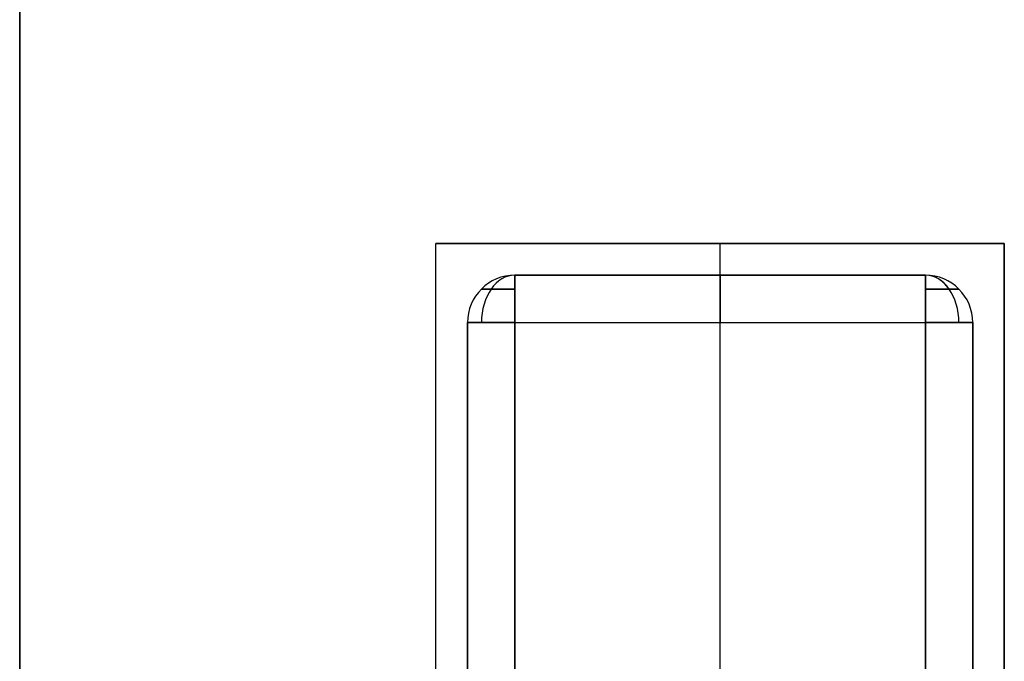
# Model space of a CAD drawing. Extents: x -64 to 57, y 4 to 161.
# Tile 8 of 256: x -54.98 to -51.86, y 21.23 to 23.26. Entities that reach past the tile are written whole.
import ezdxf

# ---------------------------------------------------------------- set-up
doc = ezdxf.new("R2010")
doc.units = 0
doc.layers.add('DEFAULT', color=7, linetype='CONTINUOUS')

msp = doc.modelspace()

# ---------------------------------------------------------------- linework, layer by layer
at = {"layer": 'DEFAULT', "color": 98}
for p, q in [((-54.9769, 12.304, 37.5166), (-54.9769, 27.104, 37.5166)), ((-54.9769, 27.104, 44.5166), (-54.9769, 12.304, 44.5166)), ((-54.9769, 12.304, 41.0166), (-54.9769, 27.104, 41.0166))]:
    msp.add_line(p, q, dxfattribs=at)
at = {"layer": 'DEFAULT', "color": 8}
for p, q in [((-53.6586, 19.1516, 33.9806), (-53.6586, 22.5516, 33.9806)), ((-53.6586, 22.5516, 33.9806), (-51.8586, 22.5516, 33.9806)), ((-53.6586, 22.5516, 35.8806), (-53.6586, 22.5516, 33.9806)), ((-51.8586, 22.5516, 35.8806), (-53.6586, 22.5516, 35.8806)), ((-53.6586, 19.1516, 35.8806), (-53.6586, 22.5516, 35.8806)), ((-53.6586, 22.5516, 34.9306), (-51.8586, 22.5516, 34.9306)), ((-53.6586, 19.1516, 34.9306), (-53.6586, 22.5516, 34.9306)), ((-52.7586, 19.1516, 33.9806), (-52.7586, 22.5516, 33.9806)), ((-52.7586, 22.5516, 35.8806), (-52.7586, 22.5516, 33.9806)), ((-52.7586, 19.1516, 35.8806), (-52.7586, 22.5516, 35.8806)), ((-51.8586, 22.5516, 35.8806), (-51.8586, 22.5516, 33.9806)), ((-51.8586, 19.1516, 35.8806), (-51.8586, 22.5516, 35.8806)), ((-51.8586, 22.5516, 33.9806), (-51.8586, 19.1516, 33.9806)), ((-51.8586, 19.1516, 34.9306), (-51.8586, 22.5516, 34.9306))]:
    msp.add_line(p, q, dxfattribs=at)
at = {"layer": 'DEFAULT', "color": 9}
for p, q in [((-52.1086, 22.4516, 35.7306), (-53.4086, 22.4516, 35.7306)), ((-53.4086, 22.4516, 35.0306), (-52.1086, 22.4516, 35.0306)), ((-53.4086, 22.4516, 35.7306), (-53.4086, 22.4516, 35.0306)), ((-52.1086, 22.4516, 35.3806), (-53.4086, 22.4516, 35.3806)), ((-52.7586, 22.4516, 35.7306), (-52.7586, 22.4516, 35.0306)), ((-52.1086, 22.4516, 35.0306), (-52.1086, 22.4516, 35.7306)), ((-53.5586, 22.3016, 35.7306), (-53.5586, 19.4016, 35.7306)), ((-53.5586, 19.4016, 35.0306), (-53.5586, 22.3016, 35.0306)), ((-53.5586, 22.3016, 35.0306), (-53.5586, 22.3016, 35.7306)), ((-53.5586, 22.3016, 35.3806), (-53.5586, 19.4016, 35.3806)), ((-53.4086, 19.4016, 35.8806), (-53.4086, 22.3016, 35.8806)), ((-53.4086, 22.3016, 35.8806), (-52.1086, 22.3016, 35.8806)), ((-53.4086, 22.3016, 34.8806), (-53.4086, 19.4016, 34.8806)), ((-53.4086, 22.3016, 34.8806), (-52.1086, 22.3016, 34.8806)), ((-52.7586, 19.4016, 35.8806), (-52.7586, 22.3016, 35.8806)), ((-52.7586, 19.4016, 34.8806), (-52.7586, 22.3016, 34.8806)), ((-52.1086, 22.3016, 35.8806), (-52.1086, 19.4016, 35.8806)), ((-52.1086, 19.4016, 34.8806), (-52.1086, 22.3016, 34.8806)), ((-51.9586, 19.4016, 35.7306), (-51.9586, 22.3016, 35.7306)), ((-51.9586, 22.3016, 35.0306), (-51.9586, 19.4016, 35.0306)), ((-51.9586, 22.3016, 35.7306), (-51.9586, 22.3016, 35.0306)), ((-51.9586, 19.4016, 35.3806), (-51.9586, 22.3016, 35.3806))]:
    msp.add_line(p, q, dxfattribs=at)
at = {"layer": 'DEFAULT', "color": 9, "extrusion": (4.37114e-08, -8.74227e-08, 1)}
for centre, start, end in [((-53.4086, 22.3016, 35.7306), 90, 180), ((-53.4086, 22.3016, 35.0306), 90, 180), ((-53.4086, 22.3016, 35.3806), 90, 180), ((-52.1086, 22.3016, 35.7306), 360, 90), ((-52.1086, 22.3016, 35.0306), 360, 90), ((-52.1086, 22.3016, 35.3806), 360, 90)]:
    msp.add_arc(centre, 0.15, start, end, dxfattribs=at)
at = {"layer": 'DEFAULT', "color": 9, "extrusion": (0.707107, -7.02494e-08, 0.707107)}
msp.add_arc((22.3016, 63.0309, -12.5002), 0.15, 0, 90, dxfattribs=at)
at = {"layer": 'DEFAULT', "color": 9, "extrusion": (-0.707107, -5.3385e-08, 0.707107)}
for centre, start, end in [((-22.3016, -12.9952, 62.5359), 180, 270), ((-22.3016, -11.581, 62.1116), 90, 180)]:
    msp.add_arc(centre, 0.15, start, end, dxfattribs=at)
at = {"layer": 'DEFAULT', "color": 9, "extrusion": (1, -1.19249e-08, -4.37114e-08)}
for centre, start, end in [((22.3016, 35.7306, -53.4086), 0, 90), ((22.3016, 35.7306, -52.7586), 0, 90), ((22.3016, 35.0306, -52.7586), 270, 0), ((22.3016, 35.0306, -52.1086), 270, 0)]:
    msp.add_arc(centre, 0.15, start, end, dxfattribs=at)
at = {"layer": 'DEFAULT', "color": 9, "extrusion": (1, -1.19245e-08, -4.37114e-08)}
msp.add_arc((22.3016, 35.0306, -53.4086), 0.15, 270, 0, dxfattribs=at)
at = {"layer": 'DEFAULT', "color": 9, "extrusion": (1, -1.19262e-08, -4.37114e-08)}
msp.add_arc((22.3016, 35.7306, -52.1086), 0.15, 0, 90, dxfattribs=at)
at = {"layer": 'DEFAULT', "color": 9, "extrusion": (0.707107, -7.02495e-08, 0.707107)}
msp.add_arc((22.3016, 61.6167, -12.076), 0.15, 270, 0, dxfattribs=at)
at = {"layer": 'DEFAULT', "color": 9, "extrusion": (1.19248e-08, 1, 8.74229e-08)}
msp.add_arc((53.4086, 35.7306, 22.4077), 0.1061, 0, 90, dxfattribs=at)
at = {"layer": 'DEFAULT', "color": 9, "extrusion": (1.19249e-08, 1, 8.74228e-08)}
msp.add_arc((53.4086, 35.0306, 22.4077), 0.1061, 270, 0, dxfattribs=at)
at = {"layer": 'DEFAULT', "color": 9, "extrusion": (1.19248e-08, 1, 8.74226e-08)}
msp.add_arc((52.1086, 35.7306, 22.4077), 0.1061, 90, 180, dxfattribs=at)
at = {"layer": 'DEFAULT', "color": 9, "extrusion": (1.1925e-08, 1, 8.74226e-08)}
msp.add_arc((52.1086, 35.0306, 22.4077), 0.1061, 180, 270, dxfattribs=at)
at = {"layer": 'DEFAULT', "color": 9, "extrusion": (1.19249e-08, 1, 8.74227e-08)}
for centre, start, end in [((53.4086, 35.7306, 22.3016), 0, 90), ((53.4086, 35.0306, 22.3016), 270, 0), ((52.1086, 35.7306, 22.3016), 90, 180), ((52.1086, 35.0306, 22.3016), 180, 270)]:
    msp.add_arc(centre, 0.15, start, end, dxfattribs=at)

doc.saveas('drawing.dxf')
